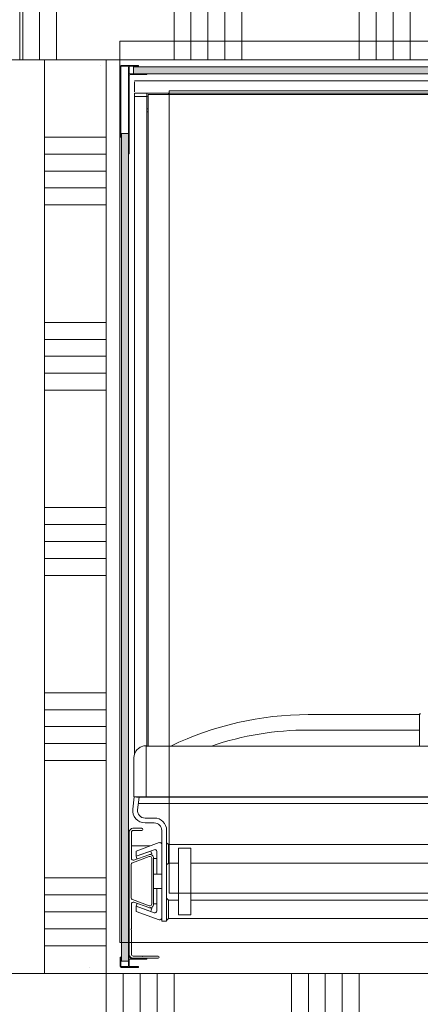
# Model space of a CAD drawing. Header units: millimetres. Extents: x -409 to 257590, y -7786 to 67330.
# Tile 45 of 210: x 40550 to 41199, y 22405 to 24000. Entities that reach past the tile are written whole.
import ezdxf

# ---------------------------------------------------------------- set-up
doc = ezdxf.new("R2010")
doc.units = ezdxf.units.MM
doc.header["$MEASUREMENT"] = 0
doc.linetypes.add('HIDDEN', pattern=[381, 254, -127])
for name, color, linetype in [('New_22 NC Binnenwanden', 7, 'Continuous'), ('New_22 NC Binnenwanden Doorsnede-arcering', 7, 'Continuous'), ('New_23 Vloeren', 7, 'Continuous'), ('New_66 Transportvoorzieningen', 7, 'Continuous'), ('New_66 Transportvoorzieningen 2D arcering', 7, 'Continuous'), ('New_Z Ruimtefuncties Zone omranding', 7, 'Continuous')]:
    doc.layers.add(name, color=color, linetype=linetype)

# ---------------------------------------------------------------- blocks, each defined once
blk = doc.blocks.new('Slab_1_2', base_point=(0, 42578.3))
at = {"layer": 'New_23 Vloeren', "color": 1, "linetype": 'Continuous', "lineweight": 0, "flags": 128}
blk.add_lwpolyline([(39850, 23940), (39850, 22455), (40550, 22455), (42240, 22455), (42240, 23935), (40450, 23935), (40450, 23940)], close=True, dxfattribs=at)
blk = doc.blocks.new('*X786')
at = {"layer": 'New_22 NC Binnenwanden Doorsnede-arcering', "color": 254, "linetype": 'Continuous', "lineweight": 0, "true_color": 0xe9ebeb}
for p, q in [((40590, 23809.7), (40656.8, 23809.7)), ((40656.8, 23809.7), (40690, 23809.7)), ((40590, 23782.2), (40656.8, 23782.2)), ((40656.8, 23782.2), (40690, 23782.2)), ((40590, 23754.8), (40656.8, 23754.8)), ((40656.8, 23754.8), (40690, 23754.8)), ((40590, 23727.4), (40656.8, 23727.4)), ((40656.8, 23727.4), (40690, 23727.4)), ((40590, 23699.9), (40656.8, 23699.9)), ((40656.8, 23699.9), (40690, 23699.9)), ((40590, 23509.7), (40656.8, 23509.7)), ((40656.8, 23509.7), (40690, 23509.7)), ((40590, 23482.2), (40656.8, 23482.2)), ((40656.8, 23482.2), (40690, 23482.2)), ((40590, 23454.8), (40656.8, 23454.8)), ((40656.8, 23454.8), (40690, 23454.8)), ((40590, 23427.4), (40656.8, 23427.4)), ((40656.8, 23427.4), (40690, 23427.4)), ((40590, 23399.9), (40656.8, 23399.9)), ((40656.8, 23399.9), (40690, 23399.9)), ((40590, 23209.7), (40656.8, 23209.7)), ((40656.8, 23209.7), (40690, 23209.7)), ((40590, 23182.2), (40656.8, 23182.2)), ((40656.8, 23182.2), (40690, 23182.2)), ((40590, 23154.8), (40656.8, 23154.8)), ((40656.8, 23154.8), (40690, 23154.8)), ((40590, 23127.4), (40656.8, 23127.4)), ((40656.8, 23127.4), (40690, 23127.4)), ((40590, 23099.9), (40656.8, 23099.9)), ((40656.8, 23099.9), (40690, 23099.9)), ((40590, 22909.7), (40656.8, 22909.7)), ((40656.8, 22909.7), (40690, 22909.7)), ((40590, 22882.2), (40656.8, 22882.2)), ((40656.8, 22882.2), (40690, 22882.2)), ((40590, 22854.8), (40656.8, 22854.8)), ((40656.8, 22854.8), (40690, 22854.8)), ((40590, 22827.4), (40656.8, 22827.4)), ((40656.8, 22827.4), (40690, 22827.4)), ((40590, 22799.9), (40656.8, 22799.9)), ((40656.8, 22799.9), (40690, 22799.9)), ((40590, 22609.7), (40656.8, 22609.7)), ((40656.8, 22609.7), (40690, 22609.7)), ((40590, 22582.2), (40656.8, 22582.2)), ((40656.8, 22582.2), (40690, 22582.2)), ((40590, 22554.8), (40656.8, 22554.8)), ((40656.8, 22554.8), (40690, 22554.8)), ((40590, 22527.4), (40656.8, 22527.4)), ((40656.8, 22527.4), (40690, 22527.4)), ((40590, 22499.9), (40656.8, 22499.9)), ((40656.8, 22499.9), (40690, 22499.9))]:
    blk.add_line(p, q, dxfattribs=at)
blk = doc.blocks.new('Wall_175_2', base_point=(40690, 24035))
at = {"layer": 'New_22 NC Binnenwanden', "color": 8, "linetype": 'Continuous', "lineweight": 0, "true_color": 0x778488, "flags": 128}
for points in [[(40590, 23935), (40590, 22455)], [(40690, 22455), (40690, 23935)], [(40690, 22455), (40590, 22455)]]:
    blk.add_lwpolyline(points, dxfattribs=at)
at = {"layer": 'New_22 NC Binnenwanden', "color": 8, "lineweight": 0, "true_color": 0x778488}
blk.add_blockref('*X786', (0, 0), dxfattribs=at)
blk = doc.blocks.new('Lift 22')
at = {"layer": 'New_66 Transportvoorzieningen', "color": 1, "linetype": 'Continuous', "lineweight": 0}
for p, q in [((1620, 1699), (160, 1699)), ((160, 1699), (160, 190)), ((160, 1699), (1620, 1699)), ((160, 190), (160, 1699)), ((1620, 190), (1620, 1699)), ((1620, 190), (1620, 1699)), ((1540, 1619), (240, 1619)), ((240, 1619), (240, 270)), ((1540, 1619), (1540, 270)), ((1133.3, 1196), (646.7, 1196)), ((646.7, 1196), (646.7, 693)), ((1133.3, 693), (1133.3, 1196)), ((646.7, 693), (1133.3, 693)), ((457.3, 270), (240, 270)), ((457.3, 190), (457.3, 270)), ((1540, 270), (1322.7, 270)), ((1322.7, 270), (1322.7, 190)), ((160, 190), (1620, 190)), ((160, 190), (457.3, 190)), ((1322.7, 190), (1620, 190))]:
    blk.add_line(p, q, dxfattribs=at)
blk.add_circle((890, 944.5), 98.7, dxfattribs=at)
blk = doc.blocks.new('#2D lift easy 1462x1520')
at = {"layer": 'New_66 Transportvoorzieningen 2D arcering', "linetype": 'Continuous', "lineweight": 0, "true_color": 0x99a3a6}
for points in [[(1360.8, 14374.9), (19.8, 14374.9), (19.8, 14363.9), (1360.8, 14363.9)], [(1457.5, 12884.4), (1468.5, 12884.4), (1468.5, 14355.4), (1457.5, 14355.4)]]:
    blk.add_hatch(color=253, dxfattribs=at).paths.add_polyline_path(points)
at = {"layer": 'New_66 Transportvoorzieningen', "color": 7, "linetype": 'Continuous', "lineweight": 0}
for p, q in [((9.5, 14426.5), (9.5, 14426.5)), ((1471.5, 14408.2), (1471.5, 14408.2)), ((9.6, 14348.4), (9.6, 14375.4)), ((11.1, 14375.4), (11.1, 14364.4)), ((11.6, 14377.4), (25.1, 14377.4)), ((26.1, 14375.9), (11.6, 14375.9)), ((1360.8, 14374.9), (19.8, 14374.9)), ((19.8, 14374.9), (19.8, 14363.9)), ((26.1, 14376.4), (26.1, 14375.9)), ((1354.5, 14376.4), (1354.5, 14375.9)), ((1354.5, 14375.9), (1469, 14375.9)), ((1469, 14377.4), (1355.5, 14377.4)), ((1360.8, 14363.9), (1360.8, 14374.9)), ((1469.4, 14377.2), (1469.4, 14377.2)), ((1469.5, 14375.4), (1469.5, 14364.4)), ((1471, 14348.4), (1471, 14375.4)), ((11.1, 14361.9), (11.1, 14347.4)), ((11.6, 14363.9), (53.1, 14363.9)), ((22.6, 14362.4), (11.6, 14362.4)), ((19.8, 14363.9), (1360.8, 14363.9)), ((23.1, 14333.9), (23.1, 14361.9)), ((24.6, 14360.4), (24.6, 14341.4)), ((24.6, 14356.4), (24.6, 14315.6)), ((24.6, 14315.6), (24.6, 14356.4)), ((45.6, 14362.4), (26.6, 14362.4)), ((28.1, 14342.3), (28.1, 14355.9)), ((28.1, 14355.9), (28.1, 14342.3)), ((229.1, 14362.4), (30.6, 14362.4)), ((30.6, 14362.4), (70.1, 14362.4)), ((31.1, 14358.9), (70.1, 14358.9)), ((70.1, 14358.9), (31.1, 14358.9)), ((46.1, 14362.7), (45.6, 14362.4)), ((46.6, 14362.4), (46.1, 14362.7)), ((52.1, 14362.4), (46.6, 14362.4)), ((53.1, 14363.9), (53.1, 14363.4)), ((70.8, 14359.1), (71.5, 14359.5)), ((71.5, 14359.5), (72.2, 14359.1)), ((72.9, 14358.9), (112.7, 14358.9)), ((109.7, 14329.9), (119.7, 14357.4)), ((122.5, 14359.4), (176.5, 14359.4)), ((179.3, 14357.4), (189.3, 14329.9)), ((186.3, 14358.9), (228.6, 14358.9)), ((206.5, 14328.6), (206.5, 14358.9)), ((231.6, 14355.9), (231.6, 14342.1)), ((235.1, 14342.1), (235.1, 14356.4)), ((286.3, 14354.2), (266.3, 14356.7)), ((1469, 14363.9), (1327.5, 14363.9)), ((1327.5, 14363.9), (1327.5, 14363.4)), ((1328.5, 14362.4), (1334, 14362.4)), ((1334, 14362.4), (1334.5, 14362.7)), ((1334.5, 14362.7), (1335, 14362.4)), ((1335, 14362.4), (1454, 14362.4)), ((1456, 14360.4), (1456, 14341.4)), ((1457.5, 14333.9), (1457.5, 14361.9)), ((1468.5, 14355.4), (1457.5, 14355.4)), ((1457.5, 14355.4), (1457.5, 12884.4)), ((1458, 14362.4), (1469, 14362.4)), ((1468.5, 12884.4), (1468.5, 14355.4)), ((1469.5, 14361.9), (1469.5, 14347.4)), ((11.1, 14347.4), (10.6, 14347.4)), ((24.6, 14341.4), (24.3, 14340.9)), ((24.3, 14340.9), (24.6, 14340.3)), ((24.6, 14334.9), (24.6, 14340.3)), ((24.6, 14340.3), (24.6, 14334.9)), ((27.5, 14340.9), (27.9, 14341.5)), ((27.9, 14341.5), (27.5, 14340.9)), ((27.9, 14340.2), (27.5, 14340.9)), ((27.5, 14340.9), (27.9, 14340.2)), ((28.1, 14315.6), (28.1, 14339.4)), ((28.1, 14339.4), (28.1, 14315.6)), ((100.4, 14351.2), (86.8, 14313.9)), ((98.3, 14321.9), (108.9, 14351.2)), ((108.9, 14351.2), (100.4, 14351.2)), ((100.4, 14327.7), (108.9, 14351.2)), ((115.6, 14354.8), (106.9, 14330.9)), ((108.9, 14351.2), (110.8, 14350.6)), ((110.8, 14350.6), (113.6, 14349.5)), ((192.1, 14330.9), (183.4, 14354.8)), ((185.3, 14349.6), (187.9, 14350.6)), ((189.8, 14351.2), (187.9, 14350.6)), ((189.8, 14351.2), (198.3, 14351.2)), ((200.4, 14321.9), (189.8, 14351.2)), ((189.8, 14351.2), (198.3, 14327.7)), ((198.3, 14351.2), (211.9, 14313.9)), ((265.3, 14348.8), (285.8, 14346.2)), ((275.5, 12893.2), (275.5, 14347.5)), ((286.1, 14350.9), (285.8, 14350.9)), ((285.8, 12889.9), (285.8, 14350.9)), ((286.1, 14350.9), (286.3, 14350.9)), ((286.3, 14354.6), (286.3, 14354.5)), ((286.3, 14354.5), (286.3, 14354.4)), ((286.3, 14354.4), (286.3, 14354)), ((286.3, 14354), (286.3, 14353.4)), ((286.3, 14353.4), (286.3, 14351.1)), ((286.3, 14351.1), (286.3, 14347.4)), ((286.3, 14347.4), (286.3, 14341.4)), ((286.3, 14341.4), (286.3, 14334.9)), ((287.6, 14354.9), (286.6, 14354.9)), ((288.8, 14354.9), (287.6, 14354.9)), ((289.5, 14354.9), (288.8, 14354.9)), ((289.9, 14354.9), (289.5, 14354.9)), ((290.5, 14354.9), (289.9, 14354.9)), ((291.4, 14354.9), (290.5, 14354.9)), ((292.4, 14354.9), (291.4, 14354.9)), ((292.4, 14354.9), (298.3, 14354.9)), ((307.1, 14354.9), (298.3, 14354.9)), ((317, 14354.9), (307.1, 14354.9)), ((323.1, 14354.9), (317, 14354.9)), ((326.2, 14354.9), (323.1, 14354.9)), ((330.9, 14354.9), (326.2, 14354.9)), ((338.4, 14354.9), (330.9, 14354.9)), ((345.6, 14354.9), (338.4, 14354.9)), ((345.6, 14354.9), (348.9, 14354.9)), ((346.4, 14354.8), (345.6, 14354.9)), ((347.7, 14354.8), (346.4, 14354.8)), ((349.1, 14354.8), (347.7, 14354.8)), ((348.9, 14354.9), (349, 14354.9)), ((349, 14354.9), (349.8, 14354.8)), ((349.2, 14354.8), (349.1, 14354.8)), ((349.4, 14354.8), (349.2, 14354.8)), ((349.8, 14354.8), (349.4, 14354.8)), ((355.2, 14353.8), (349.8, 14354.8)), ((355, 14353.9), (1420.8, 14353.9)), ((359.9, 14351.6), (355.2, 14353.8)), ((362.5, 14349.5), (359.9, 14351.6)), ((363.9, 14348.1), (362.5, 14349.5)), ((366.3, 14344.8), (363.9, 14348.1)), ((368.6, 14338.7), (366.3, 14344.8)), ((1420.8, 14351.9), (1420.8, 14353.9)), ((1420.8, 14353.9), (1420.8, 14351.9)), ((1425.8, 14353.9), (1420.8, 14353.9)), ((1420.8, 14351.9), (1420.8, 14335.9)), ((1420.8, 14335.9), (1420.8, 14351.9)), ((1425.8, 14351.9), (1425.8, 14353.9)), ((1425.8, 14351.9), (1425.8, 14335.9)), ((1425.8, 14349.4), (1426.1, 14349.4)), ((1426.1, 14353.9), (1426.1, 14353.9)), ((1426.1, 12886.9), (1426.1, 14353.9)), ((1428.1, 14353.9), (1428.1, 14353.9)), ((1428.1, 14353.9), (1444.1, 14353.9)), ((1444.1, 14353.9), (1428.1, 14353.9)), ((1428.1, 14353.9), (1444.1, 14353.9)), ((1444.1, 14353.9), (1428.1, 14353.9)), ((1444.1, 14353.9), (1444.1, 14353.9)), ((1446.1, 12886.9), (1446.1, 14353.9)), ((1446.1, 14353.9), (1446.1, 14353.9)), ((1456, 14341.4), (1456.3, 14340.9)), ((1456.3, 14340.9), (1456, 14340.3)), ((1456, 14340.3), (1456, 14334.9)), ((1469.5, 14347.4), (1470, 14347.4)), ((23.6, 14333.9), (23.1, 14333.9)), ((100.4, 14327.7), (102.3, 14327.1)), ((105.1, 14326), (102.3, 14327.1)), ((106.9, 14330.9), (105.1, 14326)), ((186.5, 14325.9), (112.5, 14325.9)), ((193.6, 14326), (192.5, 14329.1)), ((196.4, 14327.1), (193.6, 14326)), ((198.3, 14327.7), (196.4, 14327.1)), ((243.8, 14336.9), (243.8, 14321.9)), ((251.8, 14321.9), (251.8, 14336.9)), ((286.3, 12905.9), (286.3, 14334.9)), ((298.4, 14334.9), (286.4, 14334.9)), ((286.4, 14334.9), (313.8, 14334.9)), ((313.8, 14334.9), (327.4, 14334.9)), ((327.4, 14334.9), (335.7, 14334.9)), ((335.7, 14334.9), (340.7, 14334.9)), ((340.7, 14334.9), (350.2, 14334.9)), ((350.2, 14334.9), (361.6, 14334.9)), ((361.6, 14334.9), (366.5, 14334.9)), ((366.5, 14334.9), (368.6, 14334.9)), ((368.4, 14334.9), (368.4, 12905.9)), ((368.4, 14333.9), (1395.8, 14333.9)), ((1417.8, 14331.9), (368.4, 14331.9)), ((368.8, 14337.3), (368.6, 14338.7)), ((368.9, 14336.4), (368.8, 14337.3)), ((368.9, 14335.2), (368.9, 14336.3)), ((1395.8, 14333.9), (1400.8, 14333.9)), ((1395.8, 14333.9), (1395.8, 14331.9)), ((1400.8, 14333.9), (1420.8, 14333.9)), ((1400.8, 14333.9), (1400.8, 14331.9)), ((1423.8, 14331.9), (1417.8, 14331.9)), ((1420.8, 14333.9), (1420.8, 14335.9)), ((1420.8, 14335.9), (1420.8, 14333.9)), ((1420.8, 14333.9), (1420.8, 14333.9)), ((1420.8, 14333.9), (1420.8, 14333.9)), ((1425.8, 14333.9), (1420.8, 14333.9)), ((1420.8, 14333.9), (1420.8, 14333.9)), ((1423.8, 12908.9), (1423.8, 14331.9)), ((1425.8, 14338.4), (1426.1, 14338.4)), ((1425.8, 14333.9), (1425.8, 14335.9)), ((1425.8, 14333.9), (1425.8, 14333.9)), ((1425.8, 14333.9), (1425.8, 14333.9)), ((1457, 14333.9), (1457.5, 14333.9)), ((231.8, 14309.9), (84.8, 14309.9)), ((84.8, 14309.9), (84.8, 14301.9)), ((137.6, 14317.9), (101.1, 14317.9)), ((112.5, 14322.9), (186.5, 14322.9)), ((112.6, 14319.9), (112.6, 14322.9)), ((112.6, 14317.9), (112.6, 14319.9)), ((137.6, 14317.9), (112.6, 14317.9)), ((137.6, 14322.9), (137.6, 14319.9)), ((137.6, 14317.9), (137.6, 14319.9)), ((137.6, 14309.9), (137.6, 14317.9)), ((161, 14319.9), (161, 14322.9)), ((161, 14317.9), (161, 14319.9)), ((161, 14309.9), (161, 14317.9)), ((161, 14317.9), (197.6, 14317.9)), ((186, 14317.9), (161, 14317.9)), ((186, 14322.9), (186, 14319.9)), ((186, 14317.9), (186, 14319.9)), ((84.8, 14301.9), (231.8, 14301.9)), ((85.8, 14301.9), (88.8, 14298.9)), ((88.8, 14298.9), (88.8, 12941.9)), ((95.8, 14298.9), (88.8, 14298.9)), ((95.8, 14301.9), (111.8, 14301.9)), ((95.8, 14298.9), (111.8, 14298.9)), ((118.8, 14298.9), (111.8, 14298.9)), ((121.8, 14301.9), (118.8, 14298.9)), ((118.8, 14282.9), (118.8, 14298.9)), ((175.8, 14301.9), (178.8, 14298.9)), ((178.8, 14298.9), (178.8, 14282.9)), ((185.8, 14298.9), (178.8, 14298.9)), ((185.8, 14301.9), (201.8, 14301.9)), ((185.8, 14298.9), (201.8, 14298.9)), ((208.8, 14298.9), (201.8, 14298.9)), ((211.8, 14301.9), (208.8, 14298.9)), ((208.8, 14256.4), (208.8, 14298.9)), ((1423.8, 14298.9), (1426.1, 14298.9)), ((1426.1, 14297.9), (1423.8, 14297.9)), ((94.8, 14282.9), (94.8, 14262.9)), ((202.8, 14282.9), (94.8, 14282.9)), ((202.8, 14262.9), (202.8, 14282.9)), ((94.8, 14262.9), (202.8, 14262.9)), ((118.8, 12941.9), (118.8, 14262.9)), ((178.8, 14262.9), (178.8, 12941.9)), ((208.8, 14256.4), (208.8, 14216.4)), ((208.8, 13024.4), (208.8, 14216.4)), ((394.3, 13892.4), (394.3, 14072.4)), ((419.3, 13892.4), (419.3, 14072.4)), ((370.9, 13892.4), (368.4, 13892.4)), ((378.5, 13892.4), (370.9, 13892.4)), ((385.1, 13892.4), (378.5, 13892.4)), ((390.4, 13892.4), (385.1, 13892.4)), ((394.5, 13892.4), (390.4, 13892.4)), ((397.7, 13892.4), (394.5, 13892.4)), ((400.5, 13892.4), (397.7, 13892.4)), ((402.6, 13892.4), (400.5, 13892.4)), ((404.2, 13892.4), (402.6, 13892.4)), ((405.7, 13892.4), (404.2, 13892.4)), ((407.2, 13892.4), (405.7, 13892.4)), ((409.8, 13892.4), (407.2, 13892.4)), ((412.1, 13892.4), (409.8, 13892.4)), ((414.2, 13892.4), (412.1, 13892.4)), ((416.2, 13892.4), (414.2, 13892.4)), ((418.4, 13892.4), (416.2, 13892.4)), ((419.6, 13892.4), (418.4, 13892.4)), ((419.9, 13892.4), (419.6, 13892.4))]:
    blk.add_line(p, q, dxfattribs=at)
at = {"layer": 'New_66 Transportvoorzieningen', "color": 253, "linetype": 'HIDDEN', "lineweight": 0, "true_color": 0x99a3a6}
for p, q in [((1480, 14399.9), (0, 14399.9)), ((0, 14399.9), (0, 12849.9)), ((1480, 12849.9), (1480, 14399.9))]:
    blk.add_line(p, q, dxfattribs=at)
at = {"layer": 'New_66 Transportvoorzieningen', "color": 7, "linetype": 'Continuous', "lineweight": 0}
for centre, radius, start, end in [((11.6, 14375.4), 2, 90, 180), ((11.6, 14375.4), 0.5, 90, 180), ((25.1, 14376.4), 1, 0, 90), ((1355.5, 14376.4), 1, 90, 180), ((1469, 14375.4), 2, 0, 90), ((1469, 14375.4), 0.5, 0, 90), ((11.6, 14364.4), 0.5, 180, 270), ((11.6, 14361.9), 0.5, 90, 180), ((22.6, 14361.9), 0.5, 0, 90), ((30.6, 14356.4), 6, 90, 180), ((30.6, 14356.4), 6, 90, 180), ((26.6, 14360.4), 2, 90, 180), ((31.1, 14355.9), 3, 90, 180), ((31.1, 14355.9), 3, 90, 180), ((52.1, 14363.4), 1, 270, 0), ((70.1, 14360.4), 1.5, 270, 300), ((72.9, 14360.4), 1.5, 240, 270), ((112.7, 14355.9), 3, 340, 90), ((122.5, 14356.4), 3, 90, 160), ((176.5, 14356.4), 3, 20, 90), ((186.3, 14355.9), 3, 90, 200), ((228.6, 14355.9), 3, 0, 90), ((229.1, 14356.4), 6, 0, 90), ((263.8, 14336.9), 20, 82.8301, 180), ((1328.5, 14363.4), 1, 180, 270), ((1454, 14360.4), 2, 0, 90), ((1458, 14361.9), 0.5, 90, 180), ((1469, 14364.4), 0.5, 270, 0), ((1469, 14361.9), 0.5, 0, 90), ((10.6, 14348.4), 1, 180, 270), ((26.6, 14342.3), 1.5, 330, 0), ((26.6, 14342.3), 1.5, 330, 0), ((26.6, 14339.4), 1.5, 0, 30), ((26.6, 14339.4), 1.5, 0, 30), ((233.3, 14342.1), 1.75, 180, 0), ((263.8, 14336.9), 12, 82.8301, 180), ((286.6, 14354.6), 0.3, 90, 180), ((1470, 14348.4), 1, 270, 0), ((23.6, 14334.9), 1, 270, 0), ((112.5, 14328.9), 6, 160, 270), ((112.5, 14328.9), 3, 160, 270), ((186.5, 14328.9), 6, 270, 20), ((186.5, 14328.9), 3, 270, 20), ((368.6, 14335.2), 0.3, 270, 1.5), ((367.4, 14336.3), 1.5, 1.5, 4.3477), ((1457, 14334.9), 1, 180, 270), ((26.3, 14315.6), 1.75, 180, 0), ((26.3, 14315.6), 1.75, 180, 0), ((89.6, 14312.9), 3, 160, 270), ((101.1, 14320.9), 3, 160, 270), ((197.6, 14320.9), 3, 270, 20), ((209, 14312.9), 3, 270, 20), ((231.8, 14321.9), 12, 270, 0), ((231.8, 14321.9), 20, 270, 0), ((-93.2, 14072.4), 512.5, 0, 25.7699), ((-93.2, 14072.4), 487.5, 0, 18.7858), ((419.8, 13891.4), 1, 0, 90), ((419.8, 13891.4), 1, 270, 0)]:
    blk.add_arc(centre, radius, start, end, dxfattribs=at)
blk.add_point((1420.8, 14333.9), dxfattribs=at)
blk = doc.blocks.new('*X2090')
at = {"layer": 'New_22 NC Binnenwanden Doorsnede-arcering', "color": 254, "linetype": 'Continuous', "lineweight": 0, "true_color": 0xe9ebeb}
for p, q in [((40690.3, 22355), (40690.3, 22455)), ((40717.7, 22355), (40717.7, 22455)), ((40745.1, 22355), (40745.1, 22455)), ((40772.6, 22355), (40772.6, 22455)), ((40800, 22355), (40800, 22455)), ((40990.3, 22355), (40990.3, 22455)), ((41017.7, 22355), (41017.7, 22455)), ((41045.1, 22355), (41045.1, 22455)), ((41072.6, 22355), (41072.6, 22455)), ((41100, 22355), (41100, 22455))]:
    blk.add_line(p, q, dxfattribs=at)
blk = doc.blocks.new('Wall_477_2', base_point=(42460, 22455))
at = {"layer": 'New_22 NC Binnenwanden', "color": 8, "linetype": 'Continuous', "lineweight": 0, "true_color": 0x778488, "flags": 128}
blk.add_lwpolyline([(42460, 22455), (39850, 22455)], dxfattribs=at)
at = {"layer": 'New_22 NC Binnenwanden', "color": 8, "lineweight": 0, "true_color": 0x778488}
blk.add_blockref('*X2090', (0, 0), dxfattribs=at)
blk = doc.blocks.new('*X2093')
at = {"layer": 'New_22 NC Binnenwanden Doorsnede-arcering', "color": 254, "linetype": 'Continuous', "lineweight": 0, "true_color": 0xe9ebeb}
for p, q in [((40554.9, 24035), (40554.9, 23935)), ((40582.3, 24035), (40582.3, 23935)), ((40609.7, 24035), (40609.7, 23935)), ((40800, 24035), (40800, 23935)), ((40827.4, 24035), (40827.4, 23935)), ((40854.9, 24035), (40854.9, 23935)), ((40882.3, 24035), (40882.3, 23935)), ((40909.7, 24035), (40909.7, 23935)), ((41100, 24035), (41100, 23935)), ((41127.4, 24035), (41127.4, 23935)), ((41154.9, 24035), (41154.9, 23935)), ((41182.3, 24035), (41182.3, 23935))]:
    blk.add_line(p, q, dxfattribs=at)
blk = doc.blocks.new('Wall_478_2', base_point=(42460, 24035))
at = {"layer": 'New_22 NC Binnenwanden', "color": 8, "linetype": 'Continuous', "lineweight": 0, "true_color": 0x778488, "flags": 128}
for points in [[(40550, 23935), (40550, 24035)], [(40550, 23935), (40590, 23935)], [(40690, 23935), (42360, 23935)]]:
    blk.add_lwpolyline(points, dxfattribs=at)
at = {"layer": 'New_22 NC Binnenwanden', "color": 8, "lineweight": 0, "true_color": 0x778488}
blk.add_blockref('*X2093', (0, 0), dxfattribs=at)

msp = doc.modelspace()

# ---------------------------------------------------------------- linework, layer by layer
at = {"layer": 'New_Z Ruimtefuncties Zone omranding', "color": 32, "linetype": 'Continuous', "lineweight": 0, "true_color": 0xba661c, "flags": 128}
msp.add_lwpolyline([(40690, 22455), (42460, 22455), (42460, 23935), (40690, 23935)], close=True, dxfattribs=at)

# ---------------------------------------------------------------- block references
at = {"layer": 'New_22 NC Binnenwanden', "color": 8, "lineweight": 0, "true_color": 0x778488}
for name, p in [('Wall_478_2', (42460, 24035)), ('Wall_175_2', (40690, 24035)), ('Wall_477_2', (42460, 22455))]:
    msp.add_blockref(name, p, dxfattribs=at)
at = {"layer": 'New_23 Vloeren', "color": 1, "linetype": 'Continuous', "lineweight": 0}
msp.add_blockref('Slab_1_2', (0, 42578.3), dxfattribs=at)
at = {"layer": 'New_66 Transportvoorzieningen', "color": 1, "linetype": 'Continuous', "lineweight": 0, "zscale": 1000, "rotation": 90}
for name, p in [('Lift 22', (42411, 22345)), ('#2D lift easy 1462x1520', (55089.9, 22455))]:
    msp.add_blockref(name, p, dxfattribs=at)

doc.saveas('drawing.dxf')
